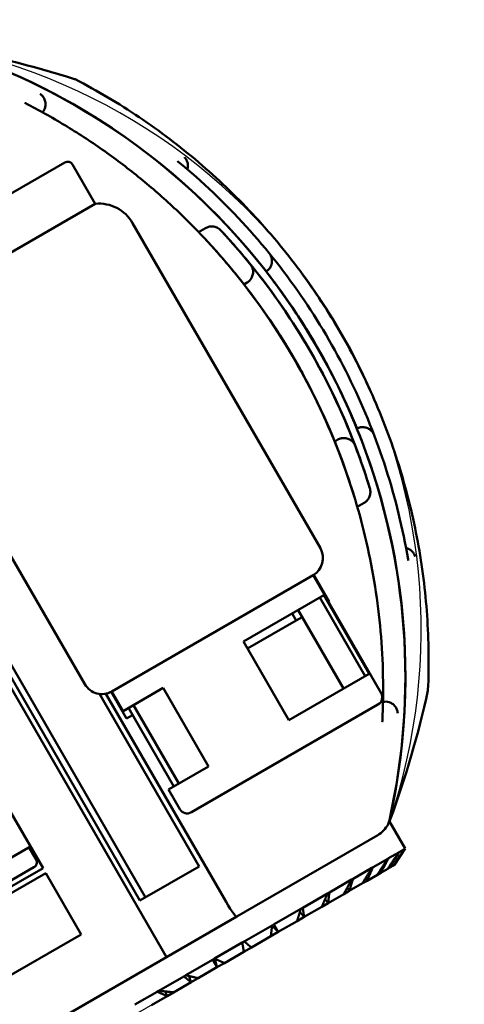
# Model space of a CAD drawing. Header units: millimetres. Extents: x 5419 to 33401, y 455 to 7585.
# Tile 6 of 23: x 8290 to 8788, y 3393 to 4497. Entities that reach past the tile are written whole.
import ezdxf

# ---------------------------------------------------------------- set-up
doc = ezdxf.new("R2010")
doc.units = ezdxf.units.MM
doc.layers.add('Layout', color=7, linetype='Continuous', true_color=0xbfbfbf)
doc.layers.add('material handling', color=7, linetype='Continuous', true_color=0x0080c0)

# ---------------------------------------------------------------- blocks, each defined once
blk = doc.blocks.new('FDS_546093b7-abba-45a4-840f-5da675039d71_Asset_6CD48722D16E9AE8881EB6CF7F3CB4F7')
at = {"color": 0, "lineweight": 50}
for p, q in [((114.045, -20), (114.045, 20)), ((114.284, -17.25), (114.284, 17.25)), ((114.558, -17.25), (114.558, 17.25)), ((127.696, 12.61), (118.196, 12.61)), ((127.946, 12.36), (127.946, 10.36)), ((117.946, 10.36), (127.946, 10.36)), ((116.946, 8.799), (116.946, -7.765)), ((128.946, 8.799), (128.946, -7.765)), ((131.619, 7), (131.271, 7)), ((131.362, 6.614), (131.362, 6.614)), ((132.146, 6.614), (132.146, 6.614)), ((131.849, 4), (132.01, 4)), ((132.01, -4), (131.849, -4)), ((131.362, -6.614), (131.362, -6.614)), ((132.146, -6.614), (132.146, -6.614)), ((131.271, -7), (131.619, -7)), ((117.296, -8.465), (117.296, -17.25)), ((117.537, -8.593), (117.537, -19)), ((117.787, -10), (117.787, -8.64)), ((117.821, -8.64), (117.821, -9.64)), ((117.821, -8.64), (128.071, -8.64)), ((128.071, -8.64), (128.071, -14.64)), ((128.105, -10), (128.105, -8.64)), ((119.861, -9.64), (117.821, -9.64)), ((118.091, -13.64), (118.091, -9.64)), ((118.346, -9.64), (118.346, -13.64)), ((119.861, -9.64), (119.861, -13.64)), ((128.033, -9.64), (123.953, -9.64)), ((123.953, -13.64), (123.953, -9.64)), ((126.427, -10), (126.427, -9.64)), ((126.736, -9.64), (126.736, -13.64)), ((127.837, -13.64), (127.837, -9.64)), ((128.033, -9.64), (128.033, -13.64)), ((117.787, -10), (118.091, -10)), ((123.953, -10), (126.427, -10)), ((126.427, -10), (126.736, -10)), ((128.071, -10), (128.105, -10)), ((111.295, -11), (111.295, -13.875)), ((110.094, -12.769), (111.295, -12.769)), ((111.217, -13.394), (111.217, -12.769)), ((111.217, -12.912), (111.218, -12.912)), ((111.218, -12.912), (111.218, -12.769)), ((111.218, -12.912), (111.295, -12.99)), ((105.295, -13.644), (110.967, -13.644)), ((105.295, -13.875), (111.295, -13.875)), ((117.821, -13.64), (117.821, -14.64)), ((117.821, -13.64), (119.861, -13.64)), ((123.953, -13.64), (128.033, -13.64)), ((105.295, -14.125), (111.295, -14.125)), ((111.295, -14.125), (111.295, -17.25)), ((118.196, -15.015), (127.696, -15.015)), ((111.295, -17.25), (105.295, -17.25)), ((117.296, -17.25), (114.284, -17.25)), ((125.442, -19.808), (125.442, -19.808)), ((125.557, -19.731), (125.557, -21.116)), ((114.045, -20), (76.325, -20)), ((117.624, -20), (114.045, -20)), ((117.624, -20), (123.159, -20)), ((123.159, -20), (124.802, -20)), ((111.796, -21.116), (112.927, -21.116)), ((112.927, -21.116), (113.016, -21.116)), ((113.016, -21.116), (114.285, -21.116)), ((114.285, -21.116), (114.382, -21.116)), ((114.382, -21.116), (115.746, -21.116)), ((115.746, -21.116), (115.848, -21.116)), ((115.848, -21.116), (117.26, -21.116)), ((117.26, -21.116), (117.364, -21.116)), ((117.364, -21.116), (118.776, -21.116)), ((118.776, -21.116), (118.878, -21.116)), ((118.878, -21.116), (120.242, -21.116)), ((120.242, -21.116), (120.339, -21.116)), ((120.339, -21.116), (121.608, -21.116)), ((121.608, -21.116), (121.697, -21.116)), ((121.697, -21.116), (122.828, -21.116)), ((122.828, -21.116), (122.905, -21.116)), ((122.905, -21.116), (123.86, -21.116)), ((123.86, -21.116), (123.923, -21.116)), ((123.923, -21.116), (124.669, -21.116)), ((124.669, -21.116), (124.716, -21.116)), ((124.716, -21.116), (125.228, -21.116)), ((124.79, -21.5), (125.557, -21.116)), ((125.228, -21.116), (125.257, -21.116)), ((125.257, -21.116), (125.517, -21.116)), ((125.517, -21.116), (125.527, -21.116)), ((125.527, -21.116), (125.557, -21.116)), ((112.417, -21.5), (113.213, -21.5)), ((113.213, -21.5), (113.539, -21.5)), ((113.539, -21.5), (114.433, -21.5)), ((114.433, -21.5), (114.79, -21.5)), ((114.79, -21.5), (115.75, -21.5)), ((115.75, -21.5), (116.127, -21.5)), ((116.127, -21.5), (117.12, -21.5)), ((117.12, -21.5), (117.504, -21.5)), ((117.504, -21.5), (118.497, -21.5)), ((118.497, -21.5), (118.874, -21.5)), ((118.874, -21.5), (119.834, -21.5)), ((119.834, -21.5), (120.191, -21.5)), ((120.191, -21.5), (121.084, -21.5)), ((121.084, -21.5), (121.41, -21.5)), ((121.41, -21.5), (122.207, -21.5)), ((122.207, -21.5), (122.49, -21.5)), ((122.49, -21.5), (123.162, -21.5)), ((123.162, -21.5), (123.393, -21.5)), ((123.393, -21.5), (123.919, -21.5)), ((123.919, -21.5), (124.089, -21.5)), ((124.089, -21.5), (124.45, -21.5)), ((124.45, -21.5), (124.555, -21.5)), ((124.555, -21.5), (124.738, -21.5)), ((124.738, -21.5), (124.774, -21.5)), ((124.774, -21.5), (124.79, -21.5))]:
    blk.add_line(p, q, dxfattribs=at)
at = {"color": 0, "lineweight": 50, "extrusion": (0, 0, -1)}
for centre, radius, start, end in [((-127.696, 12.36), 0.25, 90, 180), ((-127.229, 8.799), 1.717, 114.6906, 180), ((-117.821, -7.765), 0.875, 270, 360), ((-128.071, -7.765), 0.875, 180, 270), ((-118.196, -14.64), 0.375, 270, 0), ((-127.696, -14.64), 0.375, 180, 270)]:
    blk.add_arc(centre, radius, start, end, dxfattribs=at)
at = {"color": 0, "lineweight": 50}
for centre, major_axis, ratio, start_param, end_param in [((104.366, 0), (0, 29), 0.996195, 3.966573, 5.458205), ((109.891, 0), (-24.951, 22.008), 0.756877, 4.570456, 4.749037), ((127.8, 15.5), (0, -0.5), 0.996195, 0.299182, 0.566258), ((103.234, 0), (0, 29), 0.996195, 4.482294, 4.942484), ((104.018, 0), (0, 29), 0.996195, 4.870947, 4.942484), ((132.053, 4.5), (0, 0.5), 0.996195, 4.86893, 4.870947), ((104.018, 0), (0, 29), 0.996195, 4.553865, 4.870912), ((132.01, 4.5), (0, -0.5), 0.996195, 0, 0.149786), ((132.968, 4.5), (0, -0.5), 0.996195, 0.027021, 0.149786), ((132.01, -4.5), (0, 0.5), 0.996195, 6.133399, 6.283185), ((132.968, -4.5), (0, 0.5), 0.996195, 6.133399, 6.256165), ((104.018, 0), (0, 29), 0.996195, 4.482294, 4.553831), ((132.053, -4.5), (0, 0.5), 0.996195, 4.553831, 4.555848), ((127.8, -15.5), (0, 0.5), 0.996195, 5.716928, 5.984003), ((109.891, 0), (-24.951, -22.008), 0.756877, 1.534149, 1.712729), ((117.624, -19), (0, -1), 0.087489, 4.712389, 6.283185), ((125.081, -19), (0.86, 0.759), 0.756877, 3.850761, 4.47967), ((124.855, -19), (0, 1), 0.996195, 3.770501, 3.966573), ((125.081, -19), (0.86, 0.759), 0.756877, 4.480201, 4.675741)]:
    blk.add_ellipse(centre, major_axis=major_axis, ratio=ratio, start_param=start_param, end_param=end_param, dxfattribs=at)
at = {"color": 0, "lineweight": 50, "extrusion": (0, 0, -1)}
for centre, major_axis, start_param, end_param in [((104.367, 0), (0, -29), 3.966573, 4.553831), ((103.234, 0), (0, -29), 4.482294, 4.553831), ((104.018, 0), (0, -29), 4.482294, 4.942484), ((131.269, 4.5), (0, -0.5), 4.553831, 4.555848), ((103.234, 0), (0, -29), 4.553865, 4.870912), ((104.367, 0), (0, -29), 4.553831, 4.870947), ((104.367, 0), (0, -29), 4.870947, 5.458205), ((103.234, 0), (0, -29), 4.870947, 4.942484), ((131.269, -4.5), (0, -0.5), 4.86893, 4.870947), ((124.855, -19), (0, -1), 5.458205, 5.653746)]:
    blk.add_ellipse(centre, major_axis=major_axis, ratio=0.996195, start_param=start_param, end_param=end_param, dxfattribs=at)
at = {"color": 0, "lineweight": 50}
for points, knots in [([(127.477, 15.772), (127.477, 15.771), (127.478, 15.771), (127.485, 15.761), (127.492, 15.751), (127.499, 15.74)], [-0.0057086, -0.0057086, -0.0057086, -0.0057086, 0, 0, 0.126404, 0.126404, 0.126404, 0.126404]), ([(131.354, 6.655), (131.203, 7.299), (131.03, 7.938), (130.64, 9.202), (130.424, 9.827), (129.949, 11.061), (129.691, 11.67), (129.133, 12.869), (128.834, 13.459), (128.196, 14.617), (127.857, 15.185), (127.499, 15.74)], [1.8023672, 1.8023672, 1.8023672, 1.8023672, 1.870804, 1.870804, 1.9392409, 1.9392409, 2.0076777, 2.0076777, 2.0761146, 2.0761146, 2.1445514, 2.1445514, 2.1445514, 2.1445514]), ([(128.261, 15.772), (128.262, 15.771), (128.262, 15.771), (128.286, 15.726), (128.303, 15.676), (128.321, 15.573), (128.322, 15.519), (128.306, 15.407), (128.288, 15.348), (128.237, 15.248), (128.209, 15.206), (128.142, 15.133), (128.106, 15.103), (128.067, 15.078)], [-2.422096, -2.422096, -2.422096, -2.422096, -2.416442, -2.416442, -1.849681, -1.849681, -1.309884, -1.309884, -0.765381, -0.765381, -0.356785, -0.356785, 0, 0, 0, 0]), ([(129.929, 15.558), (130.518, 14.635), (131.055, 13.677), (132.017, 11.709), (132.442, 10.697), (133.174, 8.633), (133.482, 7.58), (133.975, 5.446), (134.162, 4.365), (134.41, 2.19), (134.472, 1.095), (134.472, -1.095), (134.41, -2.19), (134.162, -4.365), (133.975, -5.446), (133.482, -7.58), (133.174, -8.633), (132.442, -10.697), (132.017, -11.709), (131.055, -13.677), (130.518, -14.635), (129.929, -15.558)], [-0.566221, -0.566221, -0.566221, -0.566221, -0.452977, -0.452977, -0.339732, -0.339732, -0.226488, -0.226488, -0.113244, -0.113244, 0, 0, 0.113244, 0.113244, 0.226488, 0.226488, 0.339732, 0.339732, 0.452977, 0.452977, 0.566221, 0.566221, 0.566221, 0.566221]), ([(132.03, 10.175), (132.03, 10.175), (132.03, 10.174), (132.036, 10.162), (132.041, 10.149), (132.046, 10.136)], [-0.0057086, -0.0057086, -0.0057086, -0.0057086, 0, 0, 0.1415744, 0.1415744, 0.1415744, 0.1415744]), ([(132.046, -10.136), (132.527, -8.843), (132.915, -7.515), (133.5, -4.816), (133.696, -3.446), (133.893, -0.692), (133.893, 0.692), (133.696, 3.446), (133.5, 4.816), (132.915, 7.515), (132.527, 8.843), (132.046, 10.136)], [1.2137095, 1.2137095, 1.2137095, 1.2137095, 1.3565442, 1.3565442, 1.499379, 1.499379, 1.6422137, 1.6422137, 1.7850484, 1.7850484, 1.9278831, 1.9278831, 1.9278831, 1.9278831]), ([(132.378, 10.175), (132.378, 10.175), (132.378, 10.174), (132.392, 10.124), (132.398, 10.071), (132.393, 9.964), (132.383, 9.91), (132.343, 9.803), (132.313, 9.748), (132.257, 9.68), (132.241, 9.662), (132.223, 9.645)], [-2.422096, -2.422096, -2.422096, -2.422096, -2.416442, -2.416442, -1.849681, -1.849681, -1.309884, -1.309884, -0.765381, -0.765381, -0.568396, -0.568396, -0.568396, -0.568396]), ([(132.146, 6.614), (132.146, 6.615), (132.146, 6.615), (132.127, 6.672), (132.099, 6.726), (132.027, 6.822), (131.983, 6.865), (131.883, 6.934), (131.828, 6.961), (131.72, 6.992), (131.67, 7), (131.619, 7)], [-0.005709, -0.005709, -0.005709, -0.005709, 0, 0, 0.617374, 0.617374, 1.200982, 1.200982, 1.727411, 1.727411, 2.128533, 2.128533, 2.128533, 2.128533]), ([(131.354, 6.655), (131.357, 6.642), (131.36, 6.629), (131.362, 6.615), (131.362, 6.615), (131.362, 6.614)], [1.9629936, 1.9629936, 1.9629936, 1.9629936, 2.1088714, 2.1088714, 2.1145273, 2.1145273, 2.1145273, 2.1145273]), ([(131.761, 4.578), (131.761, 4.578), (131.761, 4.578), (131.765, 4.564), (131.767, 4.55), (131.77, 4.536)], [-0.0021008, -0.0021008, -0.0021008, -0.0021008, 0, 0, 0.1494997, 0.1494997, 0.1494997, 0.1494997]), ([(131.77, -4.536), (131.864, -3.936), (131.94, -3.333), (132.054, -2.124), (132.092, -1.518), (132.13, -0.304), (132.13, 0.304), (132.092, 1.518), (132.054, 2.124), (131.94, 3.333), (131.864, 3.936), (131.77, 4.536)], [1.4137354, 1.4137354, 1.4137354, 1.4137354, 1.4765598, 1.4765598, 1.5393841, 1.5393841, 1.6022085, 1.6022085, 1.6650329, 1.6650329, 1.7278573, 1.7278573, 1.7278573, 1.7278573]), ([(132.545, 4.578), (132.545, 4.578), (132.545, 4.578), (132.549, 4.525), (132.544, 4.47), (132.518, 4.365), (132.497, 4.314), (132.436, 4.215), (132.396, 4.167), (132.308, 4.094), (132.265, 4.066), (132.175, 4.026), (132.13, 4.013), (132.084, 4.006)], [-2.418522, -2.418522, -2.418522, -2.418522, -2.416442, -2.416442, -1.849681, -1.849681, -1.309884, -1.309884, -0.765381, -0.765381, -0.356785, -0.356785, 0, 0, 0, 0]), ([(132.894, 4.579), (132.894, 4.578), (132.894, 4.578), (132.898, 4.564), (132.9, 4.55), (132.903, 4.536)], [-0.0057086, -0.0057086, -0.0057086, -0.0057086, 0, 0, 0.1494997, 0.1494997, 0.1494997, 0.1494997]), ([(132.903, -4.536), (132.997, -3.936), (133.073, -3.333), (133.187, -2.124), (133.225, -1.518), (133.263, -0.304), (133.263, 0.304), (133.225, 1.518), (133.187, 2.124), (133.073, 3.333), (132.997, 3.936), (132.903, 4.536)], [1.4137354, 1.4137354, 1.4137354, 1.4137354, 1.4765598, 1.4765598, 1.5393841, 1.5393841, 1.6022085, 1.6022085, 1.6650329, 1.6650329, 1.7278573, 1.7278573, 1.7278573, 1.7278573]), ([(133.504, 4.579), (133.504, 4.578), (133.504, 4.578), (133.508, 4.525), (133.503, 4.47), (133.476, 4.365), (133.455, 4.314), (133.395, 4.215), (133.355, 4.167), (133.267, 4.094), (133.224, 4.066), (133.134, 4.026), (133.089, 4.013), (133.043, 4.006)], [-2.422096, -2.422096, -2.422096, -2.422096, -2.416442, -2.416442, -1.849681, -1.849681, -1.309884, -1.309884, -0.765381, -0.765381, -0.356785, -0.356785, 0, 0, 0, 0]), ([(132.545, -4.578), (132.545, -4.578), (132.545, -4.578), (132.549, -4.525), (132.544, -4.47), (132.518, -4.365), (132.497, -4.314), (132.436, -4.215), (132.396, -4.167), (132.308, -4.094), (132.265, -4.066), (132.175, -4.026), (132.13, -4.013), (132.084, -4.006)], [-0.002101, -0.002101, -0.002101, -0.002101, 0, 0, 0.57218, 0.57218, 1.117139, 1.117139, 1.666849, 1.666849, 2.079351, 2.079351, 2.439549, 2.439549, 2.439549, 2.439549]), ([(133.504, -4.579), (133.504, -4.578), (133.504, -4.578), (133.508, -4.525), (133.503, -4.47), (133.476, -4.365), (133.455, -4.314), (133.395, -4.215), (133.355, -4.167), (133.267, -4.094), (133.224, -4.066), (133.134, -4.026), (133.089, -4.013), (133.043, -4.006)], [-0.005709, -0.005709, -0.005709, -0.005709, 0, 0, 0.57218, 0.57218, 1.117139, 1.117139, 1.666849, 1.666849, 2.079351, 2.079351, 2.439549, 2.439549, 2.439549, 2.439549]), ([(131.77, -4.536), (131.767, -4.55), (131.765, -4.564), (131.761, -4.578), (131.761, -4.578), (131.761, -4.578)], [2.268358, 2.268358, 2.268358, 2.268358, 2.4164416, 2.4164416, 2.4185225, 2.4185225, 2.4185225, 2.4185225]), ([(132.903, -4.536), (132.9, -4.55), (132.898, -4.564), (132.894, -4.578), (132.894, -4.578), (132.894, -4.579)], [2.268358, 2.268358, 2.268358, 2.268358, 2.4164416, 2.4164416, 2.4220961, 2.4220961, 2.4220961, 2.4220961]), ([(127.499, -15.74), (127.857, -15.185), (128.196, -14.617), (128.834, -13.459), (129.133, -12.869), (129.691, -11.67), (129.949, -11.061), (130.424, -9.827), (130.64, -9.202), (131.03, -7.938), (131.203, -7.299), (131.354, -6.655)], [0.9970412, 0.9970412, 0.9970412, 0.9970412, 1.0654781, 1.0654781, 1.1339149, 1.1339149, 1.2023518, 1.2023518, 1.2707886, 1.2707886, 1.3392255, 1.3392255, 1.3392255, 1.3392255]), ([(131.362, -6.614), (131.362, -6.615), (131.362, -6.615), (131.36, -6.629), (131.357, -6.642), (131.354, -6.655)], [-0.0057086, -0.0057086, -0.0057086, -0.0057086, 0, 0, 0.1472379, 0.1472379, 0.1472379, 0.1472379]), ([(132.146, -6.614), (132.146, -6.615), (132.146, -6.615), (132.127, -6.672), (132.099, -6.726), (132.027, -6.822), (131.983, -6.865), (131.883, -6.934), (131.828, -6.961), (131.72, -6.992), (131.67, -7), (131.619, -7)], [-2.114527, -2.114527, -2.114527, -2.114527, -2.108871, -2.108871, -1.4972, -1.4972, -0.918984, -0.918984, -0.397417, -0.397417, 0, 0, 0, 0]), ([(132.378, -10.175), (132.378, -10.175), (132.378, -10.174), (132.392, -10.124), (132.398, -10.071), (132.393, -9.964), (132.383, -9.91), (132.343, -9.803), (132.313, -9.748), (132.257, -9.68), (132.241, -9.662), (132.223, -9.645)], [-0.005709, -0.005709, -0.005709, -0.005709, 0, 0, 0.57218, 0.57218, 1.117139, 1.117139, 1.666849, 1.666849, 1.865717, 1.865717, 1.865717, 1.865717]), ([(132.046, -10.136), (132.041, -10.149), (132.036, -10.162), (132.03, -10.174), (132.03, -10.175), (132.03, -10.175)], [2.2762082, 2.2762082, 2.2762082, 2.2762082, 2.4164416, 2.4164416, 2.4220961, 2.4220961, 2.4220961, 2.4220961]), ([(110.967, -13.644), (110.984, -13.644), (111.004, -13.643), (111.051, -13.631), (111.079, -13.62), (111.128, -13.587), (111.149, -13.568), (111.182, -13.525), (111.193, -13.502), (111.211, -13.456), (111.214, -13.434), (111.217, -13.408), (111.217, -13.401), (111.217, -13.394)], [0, 0, 0, 0, 0.00224214, 0.00224214, 0.00448428, 0.00448428, 0.00634977, 0.00634977, 0.00817514, 0.00817514, 0.01034586, 0.01034586, 0.01121071, 0.01121071, 0.01121071, 0.01121071]), ([(128.261, -15.772), (128.262, -15.771), (128.262, -15.771), (128.286, -15.726), (128.303, -15.676), (128.321, -15.573), (128.322, -15.519), (128.306, -15.407), (128.288, -15.348), (128.237, -15.248), (128.209, -15.206), (128.142, -15.133), (128.106, -15.103), (128.067, -15.078)], [-0.005709, -0.005709, -0.005709, -0.005709, 0, 0, 0.57218, 0.57218, 1.117139, 1.117139, 1.666849, 1.666849, 2.079351, 2.079351, 2.439549, 2.439549, 2.439549, 2.439549]), ([(127.499, -15.74), (127.492, -15.751), (127.485, -15.761), (127.478, -15.771), (127.477, -15.771), (127.477, -15.772)], [2.2912349, 2.2912349, 2.2912349, 2.2912349, 2.4164416, 2.4164416, 2.4220961, 2.4220961, 2.4220961, 2.4220961])]:
    blk.add_open_spline(points, degree=3, knots=knots, dxfattribs=at)
for points, degree in [([(129.929, 15.558), (129.924, 15.566), (129.918, 15.574), (129.911, 15.582)], 3), ([(129.911, -15.582), (129.918, -15.574), (129.924, -15.566), (129.929, -15.558)], 3), ([(113.213, -21.5), (113.226, -21.39), (113.238, -21.28)], 2), ([(114.433, -21.5), (114.461, -21.36), (114.49, -21.218)], 2), ([(115.75, -21.5), (115.803, -21.316), (115.857, -21.129)], 2), ([(118.874, -21.5), (118.821, -21.316), (118.767, -21.129)], 2), ([(120.191, -21.5), (120.163, -21.36), (120.133, -21.218)], 2), ([(121.41, -21.5), (121.398, -21.39), (121.385, -21.28)], 2), ([(122.49, -21.5), (122.489, -21.414), (122.487, -21.327)], 2), ([(123.393, -21.5), (123.398, -21.434), (123.404, -21.368)], 2), ([(124.089, -21.5), (124.098, -21.452), (124.106, -21.404)], 2), ([(124.555, -21.5), (124.562, -21.47), (124.57, -21.441)], 2), ([(124.774, -21.5), (124.777, -21.49), (124.781, -21.479)], 2)]:
    blk.add_open_spline(points, degree=degree, dxfattribs=at)
for points, weights in [([(113.213, -21.5), (113.077, -21.318), (112.927, -21.116)], [1, 1.00115273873, 1]), ([(113.016, -21.116), (113.29, -21.318), (113.539, -21.5)], [1, 1.00115273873, 1]), ([(114.433, -21.5), (114.362, -21.318), (114.285, -21.116)], [1, 1.00115273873, 1]), ([(114.382, -21.116), (114.596, -21.318), (114.79, -21.5)], [1, 1.00115273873, 1]), ([(115.75, -21.5), (115.748, -21.318), (115.746, -21.116)], [1, 1.00115273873, 1]), ([(115.848, -21.116), (115.994, -21.318), (116.127, -21.5)], [1, 1.00115273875, 1]), ([(117.12, -21.5), (117.187, -21.318), (117.26, -21.116)], [1, 1.00115273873, 1]), ([(117.364, -21.116), (117.437, -21.318), (117.504, -21.5)], [1, 1.00115273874, 1]), ([(118.497, -21.5), (118.63, -21.318), (118.776, -21.116)], [1, 1.00115273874, 1]), ([(118.878, -21.116), (118.876, -21.318), (118.874, -21.5)], [1, 1.00115273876, 1]), ([(119.834, -21.5), (120.028, -21.318), (120.242, -21.116)], [1, 1.00115273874, 1]), ([(120.339, -21.116), (120.262, -21.318), (120.191, -21.5)], [1, 1.00115273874, 1]), ([(121.084, -21.5), (121.334, -21.318), (121.608, -21.116)], [1, 1.00115273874, 1]), ([(121.697, -21.116), (121.547, -21.318), (121.41, -21.5)], [1, 1.00115273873, 1]), ([(122.207, -21.5), (122.503, -21.318), (122.828, -21.116)], [1, 1.00115273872, 1]), ([(122.905, -21.116), (122.688, -21.318), (122.49, -21.5)], [1, 1.00115273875, 1]), ([(123.162, -21.5), (123.495, -21.318), (123.86, -21.116)], [1, 1.00115273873, 1]), ([(123.923, -21.116), (123.646, -21.318), (123.393, -21.5)], [1, 1.00115273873, 1]), ([(123.919, -21.5), (124.276, -21.318), (124.669, -21.116)], [1, 1.00115273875, 1]), ([(124.716, -21.116), (124.388, -21.318), (124.089, -21.5)], [1, 1.00115273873, 1]), ([(124.45, -21.5), (124.821, -21.318), (125.228, -21.116)], [1, 1.00115273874, 1]), ([(125.257, -21.116), (124.889, -21.318), (124.555, -21.5)], [1, 1.00115273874, 1]), ([(124.738, -21.5), (125.109, -21.318), (125.517, -21.116)], [1, 1.00115273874, 1]), ([(125.527, -21.116), (125.132, -21.318), (124.774, -21.5)], [1, 1.00115273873, 1])]:
    blk.add_rational_spline(points, weights, degree=2, dxfattribs=at)

msp = doc.modelspace()

# ---------------------------------------------------------------- linework, layer by layer
at = {"layer": 'Layout'}
msp.add_lwpolyline([(7155.3, 2652.2), (7584.2, 2899.9), (7599.9, 2923.6), (7587.2, 2945.6), (8344.9, 3383), (8359.1, 3358.5), (8380.8, 3359.8), (8709.8, 3549.7), (8721.8, 3567.9), (8704.2, 3598.4, 0.453844), (8203, 4466.4), (8185.4, 4496.9), (8163.7, 4495.6), (7834.7, 4305.6), (7822.7, 4287.5), (7836.9, 4262.9), (7079.2, 3825.4), (7066.5, 3847.4), (7038.1, 3845.7), (6609.2, 3598.1), (6593.5, 3574.4), (6608.6, 3548.3), (5437.7, 2877.8)], format="xyb", dxfattribs=at)

# ---------------------------------------------------------------- block references
at = {"layer": 'material handling', "xscale": 25.4, "yscale": 25.4, "zscale": 25.4, "rotation": 30.00001156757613}
msp.add_blockref('FDS_546093b7-abba-45a4-840f-5da675039d71_Asset_6CD48722D16E9AE8881EB6CF7F3CB4F7', (5691.7, 2437.8), dxfattribs=at)

doc.saveas('drawing.dxf')
